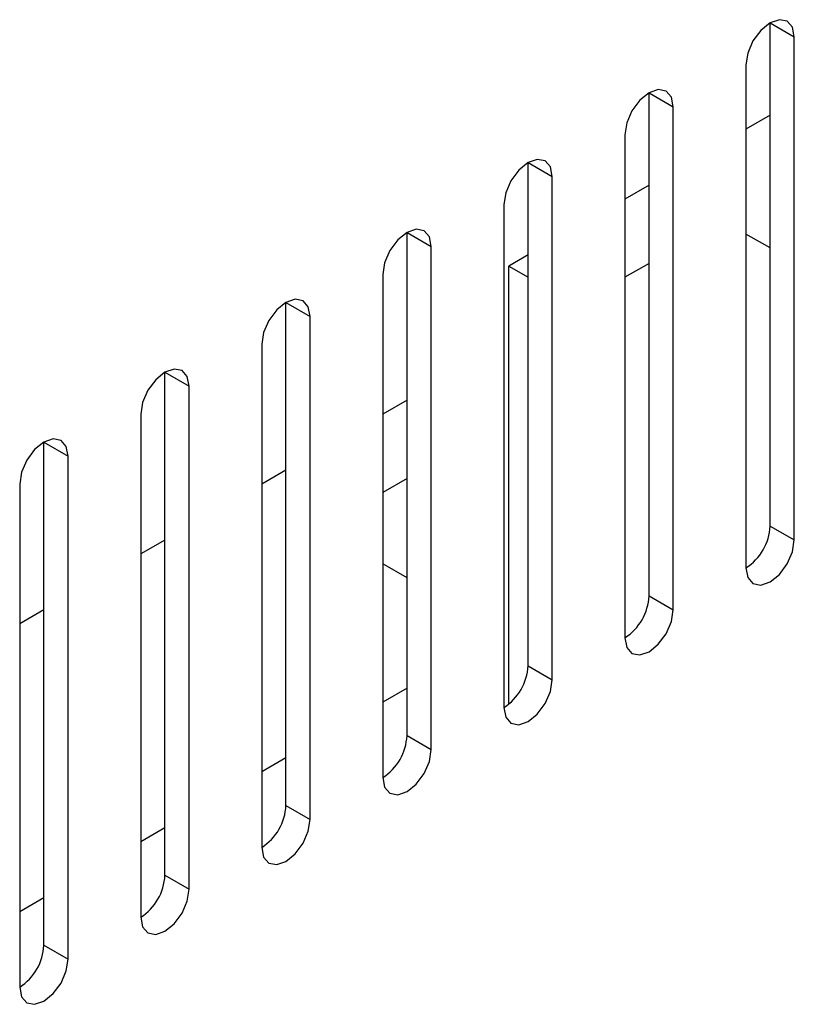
# Model space of a CAD drawing. Header units: millimetres. Extents: x 11 to 190, y 5 to 296.
# Tile 38 of 71: x 155 to 167, y 187 to 201. Entities that reach past the tile are written whole.
import ezdxf

# ---------------------------------------------------------------- set-up
doc = ezdxf.new("R2010")
doc.units = ezdxf.units.MM

msp = doc.modelspace()

# ---------------------------------------------------------------- linework, layer by layer
for p, q in [((166.1548, 201.077), (166.5083, 200.8729)), ((166.1548, 193.7281), (166.1548, 201.077)), ((166.5083, 193.524), (166.5083, 200.8729)), ((165.8012, 200.4647), (165.8012, 193.1158)), ((164.387, 200.0565), (164.7406, 199.8524)), ((164.387, 192.7076), (164.387, 200.0565)), ((164.7406, 192.5035), (164.7406, 199.8524)), ((166.1548, 199.7284), (165.8012, 199.5243)), ((164.0334, 199.4442), (164.0334, 192.0953)), ((162.6192, 199.036), (162.9728, 198.8319)), ((162.6192, 191.6871), (162.6192, 199.036)), ((162.9728, 191.483), (162.9728, 198.8319)), ((164.387, 198.7079), (164.0334, 198.5038)), ((162.2657, 198.4237), (162.2657, 191.0748)), ((160.8515, 198.0155), (161.205, 197.8114)), ((160.8515, 190.6666), (160.8515, 198.0155)), ((166.1548, 197.7895), (165.8012, 197.9936)), ((161.205, 190.4625), (161.205, 197.8114)), ((162.6192, 197.6874), (162.3364, 197.5241)), ((162.3364, 197.5241), (162.6192, 197.3608)), ((162.3364, 191.1238), (162.3364, 197.5241)), ((164.387, 197.5649), (164.0334, 197.3608)), ((160.4979, 197.4032), (160.4979, 190.0543)), ((159.0837, 196.995), (159.4373, 196.7909)), ((159.0837, 189.6461), (159.0837, 196.995)), ((159.4373, 189.442), (159.4373, 196.7909)), ((158.7301, 196.3827), (158.7301, 189.0338)), ((157.3159, 195.9744), (157.6695, 195.7703)), ((157.3159, 188.6256), (157.3159, 195.9744)), ((157.6695, 188.4215), (157.6695, 195.7703)), ((160.8515, 195.5646), (160.4979, 195.3605)), ((156.9624, 195.3621), (156.9624, 188.0133)), ((155.5482, 194.9539), (155.9017, 194.7498)), ((155.5482, 187.6051), (155.5482, 194.9539)), ((155.9017, 187.401), (155.9017, 194.7498)), ((159.0837, 194.544), (158.7301, 194.3399)), ((155.1946, 194.3416), (155.1946, 186.9928)), ((160.8515, 194.4216), (160.4979, 194.2175)), ((166.1548, 193.7281), (166.5083, 193.524)), ((157.3159, 193.5235), (156.9624, 193.3194)), ((160.8515, 192.9725), (160.4979, 193.1766)), ((164.387, 192.7076), (164.7406, 192.5035)), ((155.5482, 192.503), (155.1946, 192.2989)), ((162.6192, 191.6871), (162.9728, 191.483)), ((160.8515, 191.3601), (160.4979, 191.156)), ((160.8515, 190.6666), (161.205, 190.4625)), ((159.0837, 190.3395), (158.7301, 190.1354)), ((159.0837, 189.6461), (159.4373, 189.442)), ((157.3159, 189.319), (156.9624, 189.1149)), ((157.3159, 188.6256), (157.6695, 188.4215)), ((155.5482, 188.2985), (155.1946, 188.0944)), ((155.5482, 187.6051), (155.9017, 187.401))]:
    msp.add_line(p, q)
at = {"flags": 128}
for points in [[(166.5083, 200.8729), (166.4814, 201.0136), (166.4048, 201.1018), (166.2901, 201.1241), (166.1548, 201.0771), (166.0195, 200.9679), (165.9048, 200.8132), (165.8281, 200.6365), (165.8012, 200.4647)], [(164.7406, 199.8524), (164.7136, 199.9931), (164.637, 200.0813), (164.5223, 200.1036), (164.387, 200.0566), (164.2517, 199.9474), (164.137, 199.7927), (164.0604, 199.616), (164.0334, 199.4442)], [(162.9728, 198.8319), (162.9459, 198.9726), (162.8692, 199.0608), (162.7545, 199.0831), (162.6192, 199.036), (162.4839, 198.9269), (162.3692, 198.7721), (162.2926, 198.5954), (162.2657, 198.4237)], [(161.205, 197.8114), (161.1781, 197.9521), (161.1015, 198.0403), (160.9868, 198.0626), (160.8515, 198.0155), (160.7162, 197.9064), (160.6015, 197.7516), (160.5248, 197.5749), (160.4979, 197.4032)], [(159.4373, 196.7909), (159.4103, 196.9316), (159.3337, 197.0198), (159.219, 197.0421), (159.0837, 196.995), (158.9484, 196.8858), (158.8337, 196.7311), (158.7571, 196.5544), (158.7301, 196.3827)], [(157.6695, 195.7703), (157.6426, 195.911), (157.5659, 195.9993), (157.4512, 196.0215), (157.3159, 195.9745), (157.1806, 195.8653), (157.0659, 195.7106), (156.9893, 195.5339), (156.9624, 195.3621)], [(155.9017, 194.7498), (155.8748, 194.8905), (155.7982, 194.9787), (155.6835, 195.001), (155.5482, 194.954), (155.4129, 194.8448), (155.2982, 194.6901), (155.2215, 194.5134), (155.1946, 194.3416)], [(165.8012, 193.1158), (165.8281, 192.9751), (165.9048, 192.8869), (166.0195, 192.8646), (166.1548, 192.9117), (166.2901, 193.0208), (166.4048, 193.1756), (166.4814, 193.3523), (166.5083, 193.524)], [(164.0334, 192.0953), (164.0604, 191.9546), (164.137, 191.8664), (164.2517, 191.8441), (164.387, 191.8911), (164.5223, 192.0003), (164.637, 192.155), (164.7136, 192.3317), (164.7406, 192.5035)], [(162.2657, 191.0748), (162.2926, 190.9341), (162.3692, 190.8459), (162.4839, 190.8236), (162.6192, 190.8706), (162.7545, 190.9798), (162.8692, 191.1345), (162.9459, 191.3112), (162.9728, 191.483)], [(160.4979, 190.0543), (160.5248, 189.9136), (160.6015, 189.8254), (160.7162, 189.8031), (160.8515, 189.8501), (160.9868, 189.9593), (161.1015, 190.114), (161.1781, 190.2907), (161.205, 190.4625)], [(158.7301, 189.0338), (158.7571, 188.8931), (158.8337, 188.8049), (158.9484, 188.7826), (159.0837, 188.8296), (159.219, 188.9388), (159.3337, 189.0935), (159.4103, 189.2702), (159.4373, 189.442)], [(156.9624, 188.0133), (156.9893, 187.8726), (157.0659, 187.7844), (157.1806, 187.7621), (157.3159, 187.8091), (157.4512, 187.9183), (157.5659, 188.073), (157.6426, 188.2497), (157.6695, 188.4215)], [(155.1946, 186.9928), (155.2215, 186.8521), (155.2982, 186.7639), (155.4129, 186.7416), (155.5482, 186.7886), (155.6835, 186.8978), (155.7982, 187.0525), (155.8748, 187.2292), (155.9017, 187.401)]]:
    msp.add_lwpolyline(points, dxfattribs=at)
for centre in [(165.3872, 193.7631), (163.6194, 192.7426), (161.8516, 191.722), (160.0839, 190.7015), (158.3161, 189.681), (156.5483, 188.6605), (154.7806, 187.64)]:
    msp.add_arc(centre, 0.7684, 302.60548, 357.39452)

doc.saveas('drawing.dxf')
